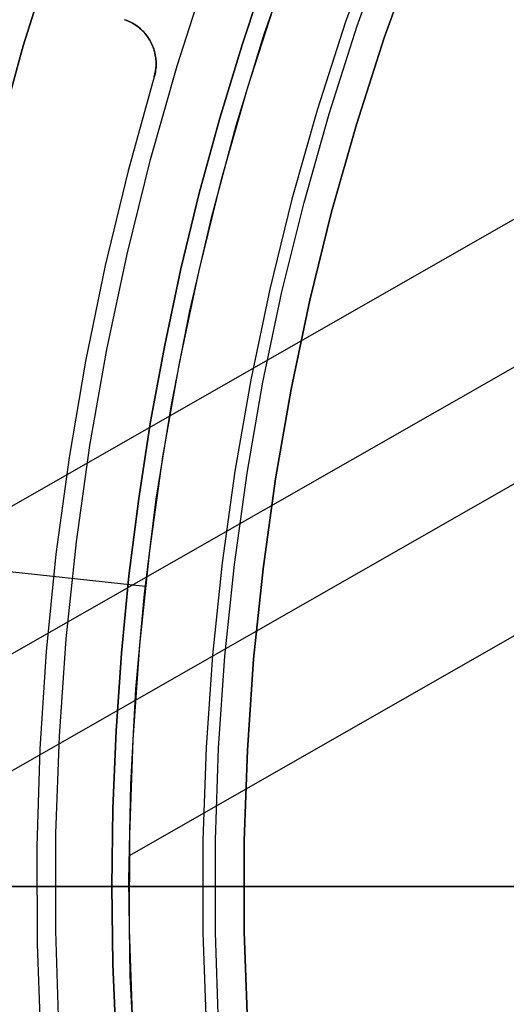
# Model space of a CAD drawing. Header units: millimetres. Extents: x 10871 to 12032, y -2698 to -1680.
# Tile 81 of 183: x 11390 to 11400, y -2050 to -2029. Entities that reach past the tile are written whole.
import ezdxf

# ---------------------------------------------------------------- set-up
doc = ezdxf.new("R2010")
doc.units = ezdxf.units.MM
doc.layers.add('1', color=7, linetype='Continuous')
doc.layers.add('color', color=7, linetype='Continuous')

msp = doc.modelspace()

# ---------------------------------------------------------------- linework, layer by layer
at = {"layer": '1', "color": 7, "true_color": 0xffffff}
for p, q in [((11397.253, -2026.711, 208.403), (11396.574, -2028.597, 208.403)), ((11396.828, -2028.684, 208.385), (11397.504, -2026.806, 208.385)), ((11396.828, -2028.684, 208.385), (11397.504, -2026.806, 208.385)), ((11389.599, -2029.118, 65.998), (11390.251, -2027.034, 65.998)), ((11390.251, -2027.034, 65.998), (11389.599, -2029.118, 65.998)), ((11394.814, -2028.864, 70.904), (11395.489, -2026.909, 70.904)), ((11394.814, -2028.864, 70.904), (11395.489, -2026.909, 70.904)), ((11397.41, -2028.94, 206.567), (11398.076, -2027.088, 206.567)), ((11398.076, -2027.088, 208.385), (11397.41, -2028.94, 208.385)), ((11398.076, -2027.088, 206.567), (11397.41, -2028.94, 206.567)), ((11397.41, -2028.94, 208.385), (11398.076, -2027.088, 208.385)), ((11397.41, -2028.94, 207.476), (11398.076, -2027.088, 207.476)), ((11394.876, -2027.471, 206.672), (11394.341, -2029.069, 206.672)), ((11394.341, -2029.069, 206.672), (11394.876, -2027.471, 206.672)), ((11396.574, -2028.597, 208.403), (11395.961, -2030.506, 208.403)), ((11396.218, -2030.584, 208.385), (11396.828, -2028.684, 208.385)), ((11396.218, -2030.584, 208.385), (11396.828, -2028.684, 208.385)), ((11394.207, -2030.841, 70.904), (11394.814, -2028.864, 70.904)), ((11394.207, -2030.841, 70.904), (11394.814, -2028.864, 70.904)), ((11396.808, -2030.814, 206.567), (11397.41, -2028.94, 206.567)), ((11397.41, -2028.94, 208.385), (11396.808, -2030.814, 208.385)), ((11397.41, -2028.94, 206.567), (11396.808, -2030.814, 206.567)), ((11396.808, -2030.814, 208.385), (11397.41, -2028.94, 208.385)), ((11396.808, -2030.814, 207.476), (11397.41, -2028.94, 207.476)), ((11389.019, -2031.222, 65.998), (11389.599, -2029.118, 65.998)), ((11389.599, -2029.118, 65.998), (11389.019, -2031.222, 65.998)), ((11394.341, -2029.069, 206.672), (11393.852, -2030.681, 206.672)), ((11393.852, -2030.681, 206.672), (11394.341, -2029.069, 206.672)), ((11404.28, -2030.549, 34.804), (11376.388, -2046.484, 34.804)), ((11393.852, -2030.681, 206.672), (11393.408, -2032.306, 206.672)), ((11393.408, -2032.306, 206.672), (11393.852, -2030.681, 206.672)), ((11395.961, -2030.506, 208.403), (11395.414, -2032.435, 208.403)), ((11395.674, -2032.504, 208.385), (11396.218, -2030.584, 208.385)), ((11395.674, -2032.504, 208.385), (11396.218, -2030.584, 208.385)), ((11393.669, -2032.837, 70.904), (11394.207, -2030.841, 70.904)), ((11393.669, -2032.837, 70.904), (11394.207, -2030.841, 70.904)), ((11396.272, -2032.707, 206.567), (11396.808, -2030.814, 206.567)), ((11396.808, -2030.814, 208.385), (11396.272, -2032.707, 208.385)), ((11396.808, -2030.814, 206.567), (11396.272, -2032.707, 206.567)), ((11396.272, -2032.707, 208.385), (11396.808, -2030.814, 208.385)), ((11396.272, -2032.707, 207.476), (11396.808, -2030.814, 207.476)), ((11393.408, -2032.306, 206.672), (11393.01, -2033.942, 206.672)), ((11393.01, -2033.942, 206.672), (11393.408, -2032.306, 206.672)), ((11395.414, -2032.435, 208.403), (11394.935, -2034.382, 208.403)), ((11395.196, -2034.441, 208.385), (11395.674, -2032.504, 208.385)), ((11395.196, -2034.441, 208.385), (11395.674, -2032.504, 208.385)), ((11395.801, -2034.618, 206.567), (11396.272, -2032.707, 206.567)), ((11396.272, -2032.707, 208.385), (11395.801, -2034.618, 208.385)), ((11396.272, -2032.707, 206.567), (11395.801, -2034.618, 206.567)), ((11395.801, -2034.618, 208.385), (11396.272, -2032.707, 208.385)), ((11395.801, -2034.618, 207.476), (11396.272, -2032.707, 207.476)), ((11393.201, -2034.852, 70.904), (11393.669, -2032.837, 70.904)), ((11393.201, -2034.852, 70.904), (11393.669, -2032.837, 70.904)), ((11393.01, -2033.942, 206.672), (11392.659, -2035.589, 206.672)), ((11392.659, -2035.589, 206.672), (11393.01, -2033.942, 206.672)), ((11403.073, -2034.436, 42.804), (11381.888, -2046.54, 42.804)), ((11394.935, -2034.382, 208.403), (11394.522, -2036.344, 208.403)), ((11394.786, -2036.394, 208.385), (11395.196, -2034.441, 208.385)), ((11394.786, -2036.394, 208.385), (11395.196, -2034.441, 208.385)), ((11395.396, -2036.544, 206.567), (11395.801, -2034.618, 206.567)), ((11395.801, -2034.618, 208.385), (11395.396, -2036.544, 208.385)), ((11395.801, -2034.618, 206.567), (11395.396, -2036.544, 206.567)), ((11395.396, -2036.544, 208.385), (11395.801, -2034.618, 208.385)), ((11395.396, -2036.544, 207.476), (11395.801, -2034.618, 207.476)), ((11392.804, -2036.881, 70.904), (11393.201, -2034.852, 70.904)), ((11392.804, -2036.881, 70.904), (11393.201, -2034.852, 70.904)), ((11392.659, -2035.589, 206.672), (11392.355, -2037.246, 206.672)), ((11392.355, -2037.246, 206.672), (11392.659, -2035.589, 206.672)), ((11394.522, -2036.344, 208.403), (11394.178, -2038.319, 208.403)), ((11394.443, -2038.36, 208.385), (11394.786, -2036.394, 208.385)), ((11394.443, -2038.36, 208.385), (11394.786, -2036.394, 208.385)), ((11395.058, -2038.483, 206.567), (11395.396, -2036.544, 206.567)), ((11395.396, -2036.544, 208.385), (11395.058, -2038.483, 208.385)), ((11395.396, -2036.544, 206.567), (11395.058, -2038.483, 206.567)), ((11395.058, -2038.483, 208.385), (11395.396, -2036.544, 208.385)), ((11395.058, -2038.483, 207.476), (11395.396, -2036.544, 207.476)), ((11392.477, -2038.923, 70.904), (11392.804, -2036.881, 70.904)), ((11392.477, -2038.923, 70.904), (11392.804, -2036.881, 70.904)), ((11392.355, -2037.246, 206.672), (11392.097, -2038.91, 206.672)), ((11392.097, -2038.91, 206.672), (11392.355, -2037.246, 206.672)), ((11402.388, -2037.356, 76.403), (11386.238, -2046.584, 76.403)), ((11394.178, -2038.319, 208.403), (11393.902, -2040.304, 208.403)), ((11394.169, -2040.337, 208.385), (11394.443, -2038.36, 208.385)), ((11394.169, -2040.337, 208.385), (11394.443, -2038.36, 208.385)), ((11394.787, -2040.433, 206.567), (11395.058, -2038.483, 206.567)), ((11395.058, -2038.483, 208.385), (11394.787, -2040.433, 208.385)), ((11395.058, -2038.483, 206.567), (11394.787, -2040.433, 206.567)), ((11394.787, -2040.433, 208.385), (11395.058, -2038.483, 208.385)), ((11394.787, -2040.433, 207.476), (11395.058, -2038.483, 207.476)), ((11392.097, -2038.91, 206.672), (11391.886, -2040.581, 206.672)), ((11391.886, -2040.581, 206.672), (11392.097, -2038.91, 206.672)), ((11392.221, -2040.975, 70.904), (11392.477, -2038.923, 70.904)), ((11392.221, -2040.975, 70.904), (11392.477, -2038.923, 70.904)), ((11392.238, -2040.817, 70.904), (11386.25, -2040.16, 64.879)), ((11393.902, -2040.304, 208.403), (11393.695, -2042.299, 208.403)), ((11393.962, -2042.322, 208.385), (11394.169, -2040.337, 208.385)), ((11393.962, -2042.322, 208.385), (11394.169, -2040.337, 208.385)), ((11394.583, -2042.39, 206.567), (11394.787, -2040.433, 206.567)), ((11394.787, -2040.433, 208.385), (11394.583, -2042.39, 208.385)), ((11394.787, -2040.433, 206.567), (11394.583, -2042.39, 206.567)), ((11394.583, -2042.39, 208.385), (11394.787, -2040.433, 208.385)), ((11394.583, -2042.39, 207.476), (11394.787, -2040.433, 207.476)), ((11391.886, -2040.581, 206.672), (11391.723, -2042.258, 206.672)), ((11391.723, -2042.258, 206.672), (11391.886, -2040.581, 206.672)), ((11401.79, -2040.983, 70.904), (11391.887, -2046.641, 70.904)), ((11392.037, -2043.035, 70.904), (11392.221, -2040.975, 70.904)), ((11392.037, -2043.035, 70.904), (11392.221, -2040.975, 70.904)), ((11391.723, -2042.258, 206.672), (11391.606, -2043.938, 206.672)), ((11391.606, -2043.938, 206.672), (11391.723, -2042.258, 206.672)), ((11393.695, -2042.299, 208.403), (11393.556, -2044.299, 208.403)), ((11393.825, -2044.313, 208.385), (11393.962, -2042.322, 208.385)), ((11393.825, -2044.313, 208.385), (11393.962, -2042.322, 208.385)), ((11394.448, -2044.354, 206.567), (11394.583, -2042.39, 206.567)), ((11394.583, -2042.39, 208.385), (11394.448, -2044.354, 208.385)), ((11394.583, -2042.39, 206.567), (11394.448, -2044.354, 206.567)), ((11394.448, -2044.354, 208.385), (11394.583, -2042.39, 208.385)), ((11394.448, -2044.354, 207.476), (11394.583, -2042.39, 207.476)), ((11391.924, -2045.1, 70.904), (11392.037, -2043.035, 70.904)), ((11391.924, -2045.1, 70.904), (11392.037, -2043.035, 70.904)), ((11391.606, -2043.938, 206.672), (11391.535, -2045.621, 206.672)), ((11391.535, -2045.621, 206.672), (11391.606, -2043.938, 206.672)), ((11393.556, -2044.299, 208.403), (11393.487, -2046.302, 208.403)), ((11393.756, -2046.307, 208.385), (11393.825, -2044.313, 208.385)), ((11393.756, -2046.307, 208.385), (11393.825, -2044.313, 208.385)), ((11394.38, -2046.321, 206.567), (11394.448, -2044.354, 206.567)), ((11394.448, -2044.354, 208.385), (11394.38, -2046.321, 208.385)), ((11394.448, -2044.354, 206.567), (11394.38, -2046.321, 206.567)), ((11394.38, -2046.321, 208.385), (11394.448, -2044.354, 208.385)), ((11394.38, -2046.321, 207.476), (11394.448, -2044.354, 207.476)), ((11391.884, -2047.168, 70.904), (11391.924, -2045.1, 70.904)), ((11391.884, -2047.168, 70.904), (11391.924, -2045.1, 70.904)), ((11391.535, -2045.621, 206.672), (11391.512, -2047.305, 206.672)), ((11391.512, -2047.305, 206.672), (11391.535, -2045.621, 206.672)), ((11393.487, -2046.302, 208.403), (11393.487, -2048.307, 208.403)), ((11393.756, -2048.303, 208.385), (11393.756, -2046.307, 208.385)), ((11393.756, -2048.303, 208.385), (11393.756, -2046.307, 208.385)), ((11394.38, -2048.289, 206.567), (11394.38, -2046.321, 206.567)), ((11394.38, -2046.321, 208.385), (11394.38, -2048.289, 208.385)), ((11394.38, -2046.321, 206.567), (11394.38, -2048.289, 206.567)), ((11394.38, -2048.289, 208.385), (11394.38, -2046.321, 208.385)), ((11394.38, -2048.289, 207.476), (11394.38, -2046.321, 207.476)), ((11402.055, -2047.305, 69.704), (11373.469, -2047.305, 69.704)), ((11451.555, -2047.305, 71.704), (11375.749, -2047.305, 71.704)), ((11402.055, -2047.305, 53.153), (11382.055, -2047.305, 53.153)), ((11431.555, -2047.305, 44.653), (11383.555, -2047.305, 44.653)), ((11391.504, -2047.305, 206.673), (11391.514, -2047.305, 206.74)), ((11391.512, -2047.305, 206.672), (11391.535, -2048.989, 206.672)), ((11391.535, -2048.989, 206.672), (11391.512, -2047.305, 206.672)), ((11391.514, -2047.305, 206.74), (11391.527, -2047.305, 206.807)), ((11391.527, -2047.305, 206.807), (11391.542, -2047.305, 206.874)), ((11391.542, -2047.305, 206.874), (11391.558, -2047.305, 206.94)), ((11391.558, -2047.305, 206.94), (11391.578, -2047.305, 207.005)), ((11391.578, -2047.305, 207.005), (11391.599, -2047.305, 207.07)), ((11391.599, -2047.305, 207.07), (11391.623, -2047.305, 207.134)), ((11391.623, -2047.305, 207.134), (11391.649, -2047.305, 207.197)), ((11391.649, -2047.305, 207.197), (11391.676, -2047.305, 207.259)), ((11391.676, -2047.305, 207.259), (11391.707, -2047.305, 207.32)), ((11391.707, -2047.305, 207.32), (11391.739, -2047.305, 207.38)), ((11391.739, -2047.305, 207.38), (11391.773, -2047.305, 207.439)), ((11391.773, -2047.305, 207.439), (11391.809, -2047.305, 207.497)), ((11391.809, -2047.305, 207.497), (11391.847, -2047.305, 207.554)), ((11391.847, -2047.305, 207.554), (11391.887, -2047.305, 207.609)), ((11391.915, -2049.235, 70.904), (11391.884, -2047.168, 70.904)), ((11391.915, -2049.235, 70.904), (11391.884, -2047.168, 70.904)), ((11391.887, -2047.305, 207.609), (11391.929, -2047.305, 207.663)), ((11391.929, -2047.305, 207.663), (11391.973, -2047.305, 207.715)), ((11391.973, -2047.305, 207.715), (11392.018, -2047.305, 207.766)), ((11392.018, -2047.305, 207.766), (11392.065, -2047.305, 207.815)), ((11392.065, -2047.305, 207.815), (11392.114, -2047.305, 207.862)), ((11392.114, -2047.305, 207.862), (11392.165, -2047.305, 207.908)), ((11392.165, -2047.305, 207.908), (11392.217, -2047.305, 207.952)), ((11392.217, -2047.305, 207.952), (11392.27, -2047.305, 207.995)), ((11392.27, -2047.305, 207.995), (11392.325, -2047.305, 208.035)), ((11392.325, -2047.305, 208.035), (11392.381, -2047.305, 208.074)), ((11392.381, -2047.305, 208.074), (11392.439, -2047.305, 208.11)), ((11392.439, -2047.305, 208.11), (11392.498, -2047.305, 208.145)), ((11392.498, -2047.305, 208.145), (11392.557, -2047.305, 208.177)), ((11392.557, -2047.305, 208.177), (11392.618, -2047.305, 208.208)), ((11392.618, -2047.305, 208.208), (11392.68, -2047.305, 208.236)), ((11392.68, -2047.305, 208.236), (11392.743, -2047.305, 208.262)), ((11392.743, -2047.305, 208.262), (11392.807, -2047.305, 208.287)), ((11392.807, -2047.305, 208.287), (11392.872, -2047.305, 208.308)), ((11392.872, -2047.305, 208.308), (11392.937, -2047.305, 208.328)), ((11392.937, -2047.305, 208.328), (11393.003, -2047.305, 208.346)), ((11393.003, -2047.305, 208.346), (11393.069, -2047.305, 208.361)), ((11393.069, -2047.305, 208.361), (11393.136, -2047.305, 208.374)), ((11393.136, -2047.305, 208.374), (11393.203, -2047.305, 208.384)), ((11393.203, -2047.305, 208.384), (11393.271, -2047.305, 208.392)), ((11393.271, -2047.305, 208.392), (11393.339, -2047.305, 208.398)), ((11393.339, -2047.305, 208.398), (11393.407, -2047.305, 208.402)), ((11393.407, -2047.305, 208.402), (11393.475, -2047.305, 208.403)), ((11393.475, -2047.305, 208.403), (11393.543, -2047.305, 208.402)), ((11393.543, -2047.305, 208.402), (11393.611, -2047.305, 208.399)), ((11393.611, -2047.305, 208.399), (11393.679, -2047.305, 208.393)), ((11393.679, -2047.305, 208.393), (11393.747, -2047.305, 208.385)), ((11394.371, -2047.305, 208.385), (11394.371, -2047.305, 206.567)), ((11393.487, -2048.307, 208.403), (11393.556, -2050.311, 208.403)), ((11393.825, -2050.297, 208.385), (11393.756, -2048.303, 208.385)), ((11393.825, -2050.297, 208.385), (11393.756, -2048.303, 208.385)), ((11394.448, -2050.256, 206.567), (11394.38, -2048.289, 206.567)), ((11394.38, -2048.289, 208.385), (11394.448, -2050.256, 208.385)), ((11394.38, -2048.289, 206.567), (11394.448, -2050.256, 206.567)), ((11394.448, -2050.256, 208.385), (11394.38, -2048.289, 208.385)), ((11394.448, -2050.256, 207.476), (11394.38, -2048.289, 207.476)), ((11391.535, -2048.989, 206.672), (11391.606, -2050.672, 206.672)), ((11391.606, -2050.672, 206.672), (11391.535, -2048.989, 206.672)), ((11392.018, -2051.301, 70.904), (11391.915, -2049.235, 70.904)), ((11392.018, -2051.301, 70.904), (11391.915, -2049.235, 70.904))]:
    msp.add_line(p, q, dxfattribs=at)
at = {"layer": 'color', "color": 254, "true_color": 0xcad1ee}
for p, q in [((11392.93, -2029.547, 17.504), (11393.578, -2027.54, 17.504)), ((11394.461, -2030.006, 19.504), (11395.092, -2028.051, 19.504)), ((11394.461, -2030.006, 17.504), (11395.092, -2028.051, 17.504)), ((11394.461, -2030.006, 18.504), (11395.092, -2028.051, 18.504)), ((11391.789, -2028.549, 21.604), (11391.822, -2028.56, 21.604)), ((11391.823, -2028.56, 19.102), (11391.789, -2028.549, 19.087)), ((11391.822, -2028.56, 20.345), (11391.789, -2028.549, 20.345)), ((11391.822, -2028.56, 21.604), (11391.853, -2028.572, 21.604)), ((11391.854, -2028.572, 20.345), (11391.822, -2028.56, 20.345)), ((11391.855, -2028.573, 19.117), (11391.823, -2028.56, 19.102)), ((11391.853, -2028.572, 21.604), (11391.885, -2028.586, 21.604)), ((11391.885, -2028.586, 20.345), (11391.854, -2028.572, 20.345)), ((11391.888, -2028.587, 19.132), (11391.855, -2028.573, 19.117)), ((11391.885, -2028.586, 21.604), (11391.916, -2028.6, 21.604)), ((11391.916, -2028.601, 20.345), (11391.885, -2028.586, 20.345)), ((11391.92, -2028.602, 19.147), (11391.888, -2028.587, 19.132)), ((11391.916, -2028.6, 21.604), (11391.946, -2028.616, 21.604)), ((11391.946, -2028.616, 20.345), (11391.916, -2028.601, 20.345)), ((11391.951, -2028.618, 19.162), (11391.92, -2028.602, 19.147)), ((11391.946, -2028.616, 21.604), (11391.976, -2028.633, 21.604)), ((11391.976, -2028.633, 20.345), (11391.946, -2028.616, 20.345)), ((11391.982, -2028.635, 19.177), (11391.951, -2028.618, 19.162)), ((11391.976, -2028.633, 21.604), (11392.005, -2028.65, 21.604)), ((11392.005, -2028.651, 20.345), (11391.976, -2028.633, 20.345)), ((11392.012, -2028.654, 19.191), (11391.982, -2028.635, 19.177)), ((11392.005, -2028.65, 21.604), (11392.034, -2028.669, 21.604)), ((11392.034, -2028.669, 20.345), (11392.005, -2028.651, 20.345)), ((11392.041, -2028.674, 19.206), (11392.012, -2028.654, 19.191)), ((11392.034, -2028.669, 21.604), (11392.062, -2028.689, 21.604)), ((11392.062, -2028.689, 20.345), (11392.034, -2028.669, 20.345)), ((11392.07, -2028.694, 19.22), (11392.041, -2028.674, 19.206)), ((11392.062, -2028.689, 21.604), (11392.089, -2028.709, 21.604)), ((11392.089, -2028.709, 20.345), (11392.062, -2028.689, 20.345)), ((11392.098, -2028.716, 19.234), (11392.07, -2028.694, 19.22)), ((11392.089, -2028.709, 21.604), (11392.116, -2028.731, 21.604)), ((11392.116, -2028.731, 20.345), (11392.089, -2028.709, 20.345)), ((11392.125, -2028.739, 19.248), (11392.098, -2028.716, 19.234)), ((11392.116, -2028.731, 21.604), (11392.141, -2028.753, 21.604)), ((11392.142, -2028.753, 20.345), (11392.116, -2028.731, 20.345)), ((11392.152, -2028.763, 19.262), (11392.125, -2028.739, 19.248)), ((11392.141, -2028.753, 21.604), (11392.166, -2028.776, 21.604)), ((11392.167, -2028.777, 20.345), (11392.142, -2028.753, 20.345)), ((11392.177, -2028.787, 19.276), (11392.152, -2028.763, 19.262)), ((11392.166, -2028.776, 21.604), (11392.191, -2028.8, 21.604)), ((11392.191, -2028.801, 20.345), (11392.167, -2028.777, 20.345)), ((11392.202, -2028.813, 19.289), (11392.177, -2028.787, 19.276)), ((11392.191, -2028.8, 21.604), (11392.214, -2028.825, 21.604)), ((11392.215, -2028.826, 20.345), (11392.191, -2028.801, 20.345)), ((11392.226, -2028.84, 19.302), (11392.202, -2028.813, 19.289)), ((11392.214, -2028.825, 21.604), (11392.237, -2028.851, 21.604)), ((11392.237, -2028.851, 20.345), (11392.215, -2028.826, 20.345)), ((11392.249, -2028.867, 19.315), (11392.226, -2028.84, 19.302)), ((11392.237, -2028.851, 21.604), (11392.258, -2028.877, 21.604)), ((11392.259, -2028.878, 20.345), (11392.237, -2028.851, 20.345)), ((11392.272, -2028.896, 19.328), (11392.249, -2028.867, 19.315)), ((11392.258, -2028.877, 21.604), (11392.279, -2028.904, 21.604)), ((11392.279, -2028.905, 20.345), (11392.259, -2028.878, 20.345)), ((11392.293, -2028.925, 19.34), (11392.272, -2028.896, 19.328)), ((11392.279, -2028.904, 21.604), (11392.299, -2028.932, 21.604)), ((11392.299, -2028.933, 20.345), (11392.279, -2028.905, 20.345)), ((11392.313, -2028.955, 19.352), (11392.293, -2028.925, 19.34)), ((11392.299, -2028.932, 21.604), (11392.318, -2028.961, 21.604)), ((11392.318, -2028.961, 20.345), (11392.299, -2028.933, 20.345)), ((11392.333, -2028.986, 19.364), (11392.313, -2028.955, 19.352)), ((11392.318, -2028.961, 21.604), (11392.335, -2028.99, 21.604)), ((11392.336, -2028.991, 20.345), (11392.318, -2028.961, 20.345)), ((11392.351, -2029.017, 19.375), (11392.333, -2028.986, 19.364)), ((11392.335, -2028.99, 21.604), (11392.352, -2029.019, 21.604)), ((11392.353, -2029.02, 20.345), (11392.336, -2028.991, 20.345)), ((11392.368, -2029.05, 19.387), (11392.351, -2029.017, 19.375)), ((11392.352, -2029.019, 21.604), (11392.368, -2029.05, 21.604)), ((11392.369, -2029.051, 20.345), (11392.353, -2029.02, 20.345)), ((11392.368, -2029.05, 21.604), (11392.383, -2029.081, 21.604)), ((11392.382, -2029.078, 19.396), (11392.368, -2029.05, 19.387)), ((11392.368, -2029.05, 19.387), (11392.368, -2029.05, 21.604)), ((11392.383, -2029.082, 20.345), (11392.369, -2029.051, 20.345)), ((11392.395, -2029.107, 19.405), (11392.382, -2029.078, 19.396)), ((11392.383, -2029.081, 21.604), (11392.397, -2029.112, 21.604)), ((11392.397, -2029.113, 20.345), (11392.383, -2029.082, 20.345)), ((11392.407, -2029.137, 19.414), (11392.395, -2029.107, 19.405)), ((11392.397, -2029.112, 21.604), (11392.409, -2029.144, 21.604)), ((11392.41, -2029.145, 20.345), (11392.397, -2029.113, 20.345)), ((11392.419, -2029.167, 19.422), (11392.407, -2029.137, 19.414)), ((11392.409, -2029.144, 21.604), (11392.421, -2029.176, 21.604)), ((11392.421, -2029.177, 20.345), (11392.41, -2029.145, 20.345)), ((11392.429, -2029.198, 19.43), (11392.419, -2029.167, 19.422)), ((11392.421, -2029.176, 21.604), (11392.431, -2029.209, 21.604)), ((11392.432, -2029.209, 20.345), (11392.421, -2029.177, 20.345)), ((11392.438, -2029.229, 19.438), (11392.429, -2029.198, 19.43)), ((11392.431, -2029.209, 21.604), (11392.441, -2029.241, 21.604)), ((11392.441, -2029.242, 20.345), (11392.432, -2029.209, 20.345)), ((11392.446, -2029.261, 19.445), (11392.438, -2029.229, 19.438)), ((11392.441, -2029.241, 21.604), (11392.449, -2029.275, 21.604)), ((11392.449, -2029.276, 20.345), (11392.441, -2029.242, 20.345)), ((11392.453, -2029.292, 19.452), (11392.446, -2029.261, 19.445)), ((11392.449, -2029.275, 21.604), (11392.456, -2029.308, 21.604)), ((11392.456, -2029.309, 20.345), (11392.449, -2029.276, 20.345)), ((11392.459, -2029.324, 19.458), (11392.453, -2029.292, 19.452)), ((11392.456, -2029.308, 21.604), (11392.462, -2029.342, 21.604)), ((11392.462, -2029.343, 20.345), (11392.456, -2029.309, 20.345)), ((11392.464, -2029.357, 19.464), (11392.459, -2029.324, 19.458)), ((11392.462, -2029.342, 21.604), (11392.467, -2029.376, 21.604)), ((11392.467, -2029.377, 20.345), (11392.462, -2029.343, 20.345)), ((11392.468, -2029.389, 19.47), (11392.464, -2029.357, 19.464)), ((11392.467, -2029.376, 21.604), (11392.47, -2029.41, 21.604)), ((11392.47, -2029.411, 20.345), (11392.467, -2029.377, 20.345)), ((11392.471, -2029.422, 19.475), (11392.468, -2029.389, 19.47)), ((11392.47, -2029.41, 21.604), (11392.473, -2029.444, 21.604)), ((11392.473, -2029.445, 20.345), (11392.47, -2029.411, 20.345)), ((11392.352, -2031.575, 17.504), (11392.93, -2029.547, 17.504)), ((11392.461, -2029.653, 19.499), (11392.466, -2029.62, 19.497)), ((11392.467, -2029.615, 21.604), (11392.463, -2029.649, 21.604)), ((11392.463, -2029.649, 20.345), (11392.467, -2029.615, 20.345)), ((11392.466, -2029.62, 19.497), (11392.47, -2029.587, 19.495)), ((11392.471, -2029.581, 21.604), (11392.467, -2029.615, 21.604)), ((11392.467, -2029.615, 20.345), (11392.471, -2029.581, 20.345)), ((11392.47, -2029.587, 19.495), (11392.472, -2029.554, 19.492)), ((11392.473, -2029.455, 19.48), (11392.471, -2029.422, 19.475)), ((11392.473, -2029.547, 21.604), (11392.471, -2029.581, 21.604)), ((11392.471, -2029.581, 20.345), (11392.473, -2029.547, 20.345)), ((11392.472, -2029.554, 19.492), (11392.473, -2029.521, 19.488)), ((11392.473, -2029.444, 21.604), (11392.474, -2029.478, 21.604)), ((11392.474, -2029.479, 20.345), (11392.473, -2029.445, 20.345)), ((11392.474, -2029.488, 19.484), (11392.473, -2029.455, 19.48)), ((11392.473, -2029.521, 19.488), (11392.474, -2029.488, 19.484)), ((11392.474, -2029.513, 21.604), (11392.473, -2029.547, 21.604)), ((11392.473, -2029.547, 20.345), (11392.474, -2029.513, 20.345)), ((11392.474, -2029.478, 21.604), (11392.474, -2029.513, 21.604)), ((11392.474, -2029.513, 20.345), (11392.474, -2029.479, 20.345)), ((11392.433, -2029.783, 21.604), (11391.866, -2031.818, 21.604)), ((11392.433, -2029.783, 19.504), (11391.866, -2031.818, 19.504)), ((11392.433, -2029.783, 20.554), (11391.866, -2031.818, 20.554)), ((11392.442, -2029.75, 21.604), (11392.433, -2029.783, 21.604)), ((11392.433, -2029.783, 20.345), (11392.442, -2029.75, 20.345)), ((11392.433, -2029.783, 19.504), (11392.441, -2029.751, 19.503)), ((11392.433, -2029.783, 21.604), (11392.433, -2029.783, 19.504)), ((11392.441, -2029.751, 19.503), (11392.449, -2029.718, 19.502)), ((11392.45, -2029.716, 21.604), (11392.442, -2029.75, 21.604)), ((11392.442, -2029.75, 20.345), (11392.45, -2029.716, 20.345)), ((11392.449, -2029.718, 19.502), (11392.456, -2029.686, 19.501)), ((11392.457, -2029.683, 21.604), (11392.45, -2029.716, 21.604)), ((11392.45, -2029.716, 20.345), (11392.457, -2029.683, 20.345)), ((11392.456, -2029.686, 19.501), (11392.461, -2029.653, 19.499)), ((11392.463, -2029.649, 21.604), (11392.457, -2029.683, 21.604)), ((11392.457, -2029.683, 20.345), (11392.463, -2029.649, 20.345)), ((11393.898, -2031.981, 19.504), (11394.461, -2030.006, 19.504)), ((11393.898, -2031.981, 17.504), (11394.461, -2030.006, 17.504)), ((11393.898, -2031.981, 18.504), (11394.461, -2030.006, 18.504)), ((11391.844, -2033.622, 17.504), (11392.352, -2031.575, 17.504)), ((11391.866, -2031.818, 21.604), (11391.369, -2033.871, 21.604)), ((11391.866, -2031.818, 19.504), (11391.369, -2033.871, 19.504)), ((11391.866, -2031.818, 20.554), (11391.369, -2033.871, 20.554)), ((11393.403, -2033.975, 19.504), (11393.898, -2031.981, 19.504)), ((11393.403, -2033.975, 17.504), (11393.898, -2031.981, 17.504)), ((11393.403, -2033.975, 18.504), (11393.898, -2031.981, 18.504)), ((11391.407, -2035.686, 17.504), (11391.844, -2033.622, 17.504)), ((11391.369, -2033.871, 21.604), (11390.943, -2035.941, 21.604)), ((11391.369, -2033.871, 19.504), (11390.943, -2035.941, 19.504)), ((11391.369, -2033.871, 20.554), (11390.943, -2035.941, 20.554)), ((11392.978, -2035.984, 19.504), (11393.403, -2033.975, 19.504)), ((11392.978, -2035.984, 17.504), (11393.403, -2033.975, 17.504)), ((11392.978, -2035.984, 18.504), (11393.403, -2033.975, 18.504)), ((11391.042, -2037.763, 17.504), (11391.407, -2035.686, 17.504)), ((11390.943, -2035.941, 21.604), (11390.588, -2038.024, 21.604)), ((11390.943, -2035.941, 19.504), (11390.588, -2038.024, 19.504)), ((11390.943, -2035.941, 20.554), (11390.588, -2038.024, 20.554)), ((11392.622, -2038.007, 19.504), (11392.978, -2035.984, 19.504)), ((11392.622, -2038.007, 17.504), (11392.978, -2035.984, 17.504)), ((11392.622, -2038.007, 18.504), (11392.978, -2035.984, 18.504)), ((11390.748, -2039.851, 17.504), (11391.042, -2037.763, 17.504)), ((11390.588, -2038.024, 21.604), (11390.305, -2040.118, 21.604)), ((11390.588, -2038.024, 19.504), (11390.305, -2040.118, 19.504)), ((11390.588, -2038.024, 20.554), (11390.305, -2040.118, 20.554)), ((11392.336, -2040.041, 19.504), (11392.622, -2038.007, 19.504)), ((11392.336, -2040.041, 17.504), (11392.622, -2038.007, 17.504)), ((11392.336, -2040.041, 18.504), (11392.622, -2038.007, 18.504)), ((11390.527, -2041.948, 17.504), (11390.748, -2039.851, 17.504)), ((11392.121, -2042.084, 19.504), (11392.336, -2040.041, 19.504)), ((11392.121, -2042.084, 17.504), (11392.336, -2040.041, 17.504)), ((11392.121, -2042.084, 18.504), (11392.336, -2040.041, 18.504)), ((11390.305, -2040.118, 21.604), (11390.094, -2042.22, 21.604)), ((11390.305, -2040.118, 19.504), (11390.094, -2042.22, 19.504)), ((11390.305, -2040.118, 20.554), (11390.094, -2042.22, 20.554)), ((11390.379, -2044.052, 17.504), (11390.527, -2041.948, 17.504)), ((11391.976, -2044.133, 19.504), (11392.121, -2042.084, 19.504)), ((11391.976, -2044.133, 17.504), (11392.121, -2042.084, 17.504)), ((11391.976, -2044.133, 18.504), (11392.121, -2042.084, 18.504)), ((11390.094, -2042.22, 21.604), (11389.956, -2044.328, 21.604)), ((11390.094, -2042.22, 19.504), (11389.956, -2044.328, 19.504)), ((11390.094, -2042.22, 20.554), (11389.956, -2044.328, 20.554)), ((11390.303, -2046.16, 17.504), (11390.379, -2044.052, 17.504)), ((11389.956, -2044.328, 21.604), (11389.89, -2046.44, 21.604)), ((11389.956, -2044.328, 19.504), (11389.89, -2046.44, 19.504)), ((11389.956, -2044.328, 20.554), (11389.89, -2046.44, 20.554)), ((11391.902, -2046.186, 19.504), (11391.976, -2044.133, 19.504)), ((11391.902, -2046.186, 17.504), (11391.976, -2044.133, 17.504)), ((11391.902, -2046.186, 18.504), (11391.976, -2044.133, 18.504)), ((11390.3, -2048.269, 17.504), (11390.303, -2046.16, 17.504)), ((11391.899, -2048.24, 19.504), (11391.902, -2046.186, 19.504)), ((11391.899, -2048.24, 17.504), (11391.902, -2046.186, 17.504)), ((11391.899, -2048.24, 18.504), (11391.902, -2046.186, 18.504)), ((11389.89, -2046.44, 21.604), (11389.896, -2048.553, 21.604)), ((11389.89, -2046.44, 19.504), (11389.896, -2048.553, 19.504)), ((11389.89, -2046.44, 20.554), (11389.896, -2048.553, 20.554)), ((11390.369, -2050.377, 17.504), (11390.3, -2048.269, 17.504)), ((11391.967, -2050.292, 19.504), (11391.899, -2048.24, 19.504)), ((11391.967, -2050.292, 17.504), (11391.899, -2048.24, 17.504)), ((11391.967, -2050.292, 18.504), (11391.899, -2048.24, 18.504)), ((11389.896, -2048.553, 21.604), (11389.975, -2050.664, 21.604)), ((11389.896, -2048.553, 19.504), (11389.975, -2050.664, 19.504)), ((11389.896, -2048.553, 20.554), (11389.975, -2050.664, 20.554))]:
    msp.add_line(p, q, dxfattribs=at)
at = {"layer": 'color'}
msp.add_line((11378.384, -2047.305, 34.804), (11524.384, -2047.305, 34.804), dxfattribs=at)

doc.saveas('drawing.dxf')
